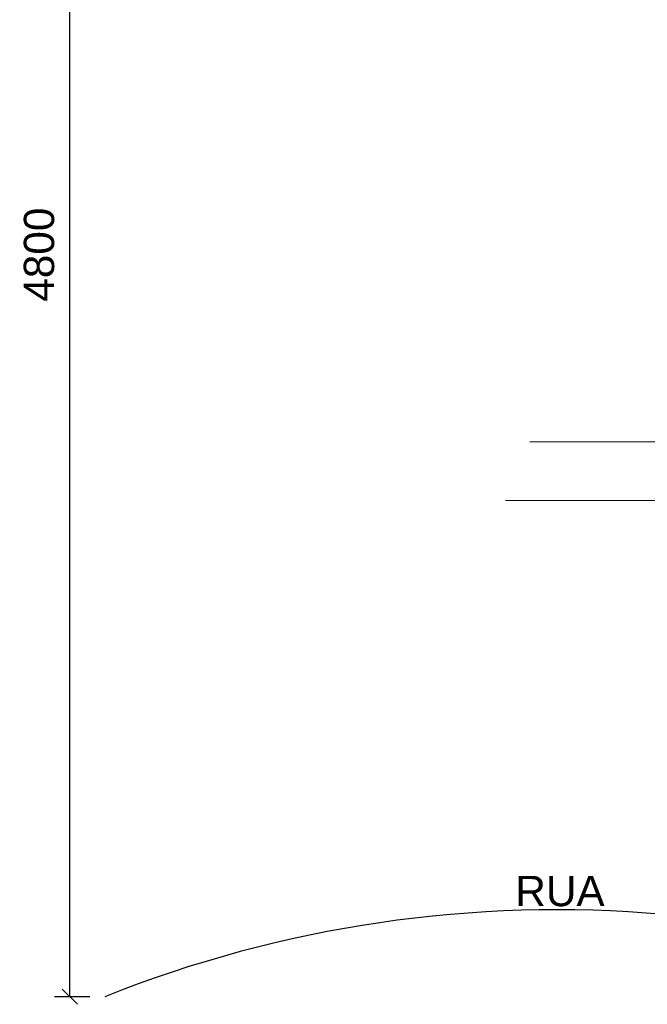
# Model space of a CAD drawing. Header units: millimetres. Extents: x 15 to 133, y 12 to 160.
# Tile 55 of 92: x 89.1 to 91.17, y 13.76 to 17.01. Entities that reach past the tile are written whole.
import ezdxf

# ---------------------------------------------------------------- set-up
doc = ezdxf.new("R2010")
doc.units = ezdxf.units.MM
doc.header["$MEASUREMENT"] = 0
for name, color, linetype, lineweight in [('Cotas -Marco Polo', 1, 'Continuous', 18), ('Layout 01 - Marco Polo', 152, 'Continuous', 25), ('Projeção - Marco Polo', 50, 'Continuous', 25), ('Textos - Marco Polo', 143, 'Continuous', 25)]:
    doc.layers.add(name, color=color, linetype=linetype, lineweight=lineweight)
doc.layers.get('0').off()
doc.styles.add('Textos 1-50 - Marco Polo', font='arial.ttf', dxfattribs={"height": 0.1})
doc.dimstyles.new('Escala 1-50 - Marco Polo', dxfattribs={"dimtxt": 0.1, "dimasz": 0.05, "dimexe": 0.05, "dimexo": 0.05, "dimgap": 0.05, "dimtad": 2, "dimdec": 0, "dimlfac": 100, "dimzin": 0, "dimdsep": 46, "dimtxsty": 'Textos 1-50 - Marco Polo', "dimblk": 'OBLIQUE', "dimcen": 0.05, "dimclrt": 2, "dimadec": 0, "dimazin": 0, "dimtfac": 1, "dimtdec": 0, "dimtix": 1, "dimtmove": 0, "dimatfit": 3, "dimfxl": 0, "dimtolj": 1, "dimtzin": 0, "dimarcsym": 0})

# ---------------------------------------------------------------- blocks, each defined once
blk = doc.blocks.new('_OBLIQUE')
at = {"color": 0, "linetype": 'ByBlock', "lineweight": -2}
blk.add_line((-0.5, -0.5), (0.5, 0.5), dxfattribs=at)
blk = doc.blocks.new('*D27')
at = {"layer": 'Cotas -Marco Polo', "color": 0, "lineweight": -2, "transparency": 16777216}
for p, q in [((91.4466, 18.6789), (89.2116, 18.6789)), ((89.2616, 13.7821), (89.2616, 18.6789)), ((89.3274, 13.7821), (89.2116, 13.7821))]:
    blk.add_line(p, q, dxfattribs=at)
at = {"layer": 'Defpoints', "color": 0, "transparency": 16777216}
for p in [(89.2616, 18.6789), (91.4966, 18.6789), (89.3774, 13.7821)]:
    blk.add_point(p, dxfattribs=at)
at = {"layer": 'Cotas -Marco Polo', "color": 0, "lineweight": -2, "transparency": 16777216, "xscale": 0.05, "yscale": 0.05, "zscale": 0.05}
for p, rotation in [((89.2616, 18.6789), 90), ((89.2616, 13.7821), 270)]:
    blk.add_blockref('_OBLIQUE', p, dxfattribs=dict(at, rotation=rotation))
at = {"layer": 'Cotas -Marco Polo', "color": 2, "transparency": 16777216, "insert": (89.1606, 16.2305), "char_height": 0.1, "attachment_point": 5, "rotation": 90, "style": 'Textos 1-50 - Marco Polo'}
blk.add_mtext('\\A1;4800', dxfattribs=at)

msp = doc.modelspace()

# ---------------------------------------------------------------- linework, layer by layer
at = {"layer": 'Layout 01 - Marco Polo'}
msp.add_ellipse((90.8681, 10.0513), major_axis=(2.8409, 2.8409), ratio=1, start_param=0.696984, end_param=1.165539, dxfattribs=at)
at = {"layer": 'Projeção - Marco Polo'}
for p, q in [((90.7799, 15.6136), (92.8991, 15.611)), ((90.7799, 15.6136), (92.8991, 15.611)), ((90.6993, 15.4202), (92.8185, 15.4176)), ((90.6993, 15.4202), (92.8185, 15.4176))]:
    msp.add_line(p, q, dxfattribs=at)

# ---------------------------------------------------------------- texts
at = {"layer": 'Textos - Marco Polo', "style": 'Textos 1-50 - Marco Polo'}
msp.add_text('RUA', height=0.1, dxfattribs=at).set_placement((90.7318, 14.0809))

# ---------------------------------------------------------------- dimensions: what is measured, and where the dimension line sits
at = {"layer": 'Cotas -Marco Polo'}
dim = msp.add_linear_dim(base=(89.2616, 18.6789), p1=(89.3774, 13.7821), p2=(91.4966, 18.6789), angle=90, text='4800', dimstyle='Escala 1-50 - Marco Polo', dxfattribs=at)
dim.commit()
dim.dimension.update_dxf_attribs({"geometry": '*D27', "text_midpoint": (89.1606, 16.2305)})

doc.saveas('drawing.dxf')
